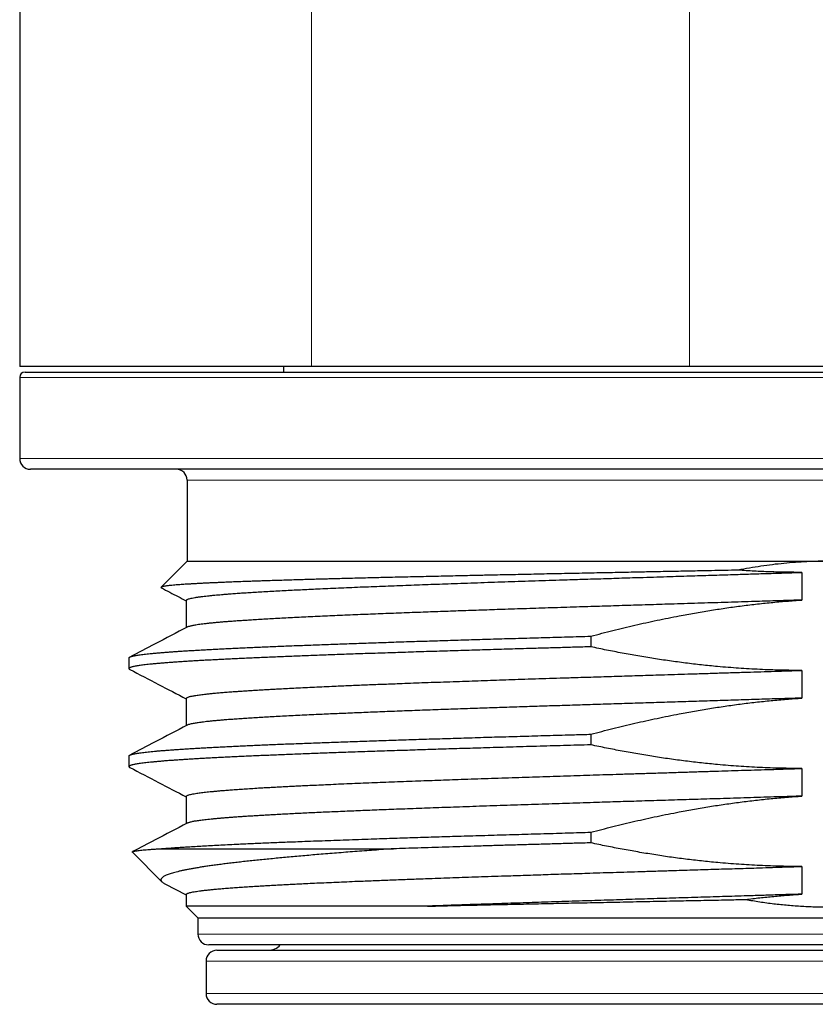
# Model space of a CAD drawing. Header units: millimetres. Extents: x 8 to 315, y 12 to 486.
# Tile 113 of 256: x 159 to 173, y 273 to 291. Entities that reach past the tile are written whole.
import ezdxf

# ---------------------------------------------------------------- set-up
doc = ezdxf.new("R2010")
doc.units = ezdxf.units.MM

msp = doc.modelspace()

# ---------------------------------------------------------------- linework, layer by layer
at = {"color": 7, "linetype": 'Continuous', "lineweight": 30}
for p, q in [((158.557, 349.765), (158.557, 284.765)), ((163.957, 284.765), (158.557, 284.765)), ((163.441, 284.765), (163.44, 284.665)), ((170.957, 284.765), (163.957, 284.765)), ((177.957, 284.765), (170.957, 284.765)), ((158.657, 284.665), (183.257, 284.665)), ((158.557, 284.565), (158.557, 283.065)), ((183.157, 282.865), (158.757, 282.865)), ((161.657, 282.665), (161.657, 281.165)), ((161.657, 281.165), (161.174, 280.683)), ((161.657, 281.165), (173.551, 281.165)), ((173.035, 280.957), (173.035, 280.446)), ((161.641, 280.439), (161.641, 279.936)), ((169.129, 279.777), (169.129, 279.58)), ((160.579, 279.374), (160.579, 279.178)), ((173.035, 279.143), (173.035, 278.632)), ((161.641, 278.625), (161.641, 278.122)), ((169.129, 277.963), (169.129, 277.766)), ((160.579, 277.56), (160.579, 277.364)), ((173.035, 277.329), (173.035, 276.818)), ((161.641, 276.811), (161.641, 276.308)), ((169.129, 276.149), (169.129, 275.952)), ((161.149, 275.843), (165.477, 275.843)), ((160.643, 275.779), (161.19, 275.232)), ((173.035, 275.515), (173.035, 275.004)), ((161.241, 275.197), (161.641, 274.988)), ((161.641, 274.997), (161.641, 274.781)), ((161.641, 274.781), (161.857, 274.565)), ((166.103, 274.781), (161.641, 274.781)), ((161.857, 274.565), (161.857, 274.265)), ((161.857, 274.565), (162.218, 274.565)), ((162.218, 274.565), (180.057, 274.565)), ((179.857, 274.065), (162.057, 274.065)), ((162.207, 273.965), (179.707, 273.965)), ((162.007, 273.765), (162.007, 273.165)), ((167.836, 272.965), (162.207, 272.965)), ((179.707, 272.965), (167.836, 272.965))]:
    msp.add_line(p, q, dxfattribs=at)
at = {"color": 252, "linetype": 'Continuous', "lineweight": 0}
for p, q in [((163.957, 302.065), (163.957, 284.765)), ((170.957, 302.065), (170.957, 284.765)), ((183.357, 284.565), (158.557, 284.565)), ((158.557, 283.065), (183.357, 283.065)), ((180.257, 282.665), (161.657, 282.665)), ((161.857, 274.265), (180.057, 274.265)), ((179.907, 273.765), (162.007, 273.765)), ((162.007, 273.165), (167.765, 273.165)), ((167.765, 273.165), (179.907, 273.165))]:
    msp.add_line(p, q, dxfattribs=at)
at = {"color": 7, "linetype": 'Continuous', "lineweight": 30}
for centre, radius, start, end in [((158.657, 284.565), 0.1, 90, 180), ((158.757, 283.065), 0.2, 180, 270), ((161.457, 282.665), 0.2, 0, 90), ((162.057, 274.265), 0.2, 180, 270), ((163.157, 274.265), 0.3, 270, 318.1897), ((162.207, 273.765), 0.2, 90, 180), ((162.207, 273.165), 0.2, 180, 270)]:
    msp.add_arc(centre, radius, start, end, dxfattribs=at)
for points, knots in [([(173.551, 281.165), (173.48, 281.165), (173.339, 281.164), (173.127, 281.156), (172.914, 281.142), (172.702, 281.124), (172.489, 281.101), (172.277, 281.072), (172.065, 281.038), (171.924, 281.012), (171.854, 280.999)], [0, 0, 0, 0, 0.124318, 0.248636, 0.373232, 0.497828, 0.623242, 0.748655, 0.874327, 1, 1, 1, 1]), ([(171.854, 280.999), (171.772, 280.997), (171.608, 280.994), (171.385, 280.989), (171.187, 280.985), (171.013, 280.982), (170.839, 280.978), (170.657, 280.975), (170.466, 280.971), (170.284, 280.967), (170.12, 280.964), (169.957, 280.96), (169.777, 280.957), (169.581, 280.953), (169.386, 280.949), (169.182, 280.945), (168.97, 280.941), (168.75, 280.936), (168.532, 280.932), (168.321, 280.928), (168.12, 280.923), (167.926, 280.919), (167.734, 280.915), (167.543, 280.911), (167.352, 280.907), (167.18, 280.904), (167.027, 280.9), (166.876, 280.897), (166.711, 280.893), (166.532, 280.889), (166.355, 280.885), (166.172, 280.881), (165.984, 280.877), (165.79, 280.873), (165.599, 280.868), (165.417, 280.864), (165.243, 280.86), (165.079, 280.856), (164.917, 280.852), (164.757, 280.848), (164.6, 280.844), (164.459, 280.84), (164.334, 280.837), (164.213, 280.833), (164.081, 280.83), (163.94, 280.826), (163.801, 280.822), (163.66, 280.818), (163.516, 280.813), (163.37, 280.809), (163.228, 280.804), (163.1, 280.8), (162.985, 280.797), (162.882, 280.793), (162.782, 280.79), (162.671, 280.786), (162.549, 280.781), (162.43, 280.776), (162.324, 280.772), (162.232, 280.768), (162.142, 280.764), (162.057, 280.76), (161.975, 280.756), (161.896, 280.752), (161.822, 280.748), (161.75, 280.744), (161.683, 280.74), (161.623, 280.737), (161.568, 280.733), (161.519, 280.729), (161.473, 280.726), (161.424, 280.722), (161.374, 280.717), (161.328, 280.713), (161.291, 280.709), (161.262, 280.705), (161.237, 280.701), (161.215, 280.697), (161.198, 280.693), (161.185, 280.689), (161.177, 280.685), (161.172, 280.681), (161.172, 280.677), (161.175, 280.674), (161.178, 280.672), (161.179, 280.671)], [0, 0, 0, 0, 0.014916, 0.029842, 0.040319, 0.050795, 0.061286, 0.071777, 0.083793, 0.095815, 0.104677, 0.113542, 0.125414, 0.137286, 0.149179, 0.161072, 0.174577, 0.188083, 0.201618, 0.215153, 0.22732, 0.239487, 0.251675, 0.263863, 0.276109, 0.28836, 0.297278, 0.306198, 0.318144, 0.33009, 0.342057, 0.354024, 0.367613, 0.381203, 0.394823, 0.408443, 0.420685, 0.432928, 0.445193, 0.457457, 0.46978, 0.482107, 0.491081, 0.500057, 0.512078, 0.524099, 0.53614, 0.548182, 0.561856, 0.57553, 0.589235, 0.602939, 0.613713, 0.624488, 0.635276, 0.646065, 0.661559, 0.677064, 0.689111, 0.701163, 0.71327, 0.725377, 0.737505, 0.749633, 0.761885, 0.774137, 0.78641, 0.798683, 0.809527, 0.820371, 0.83123, 0.842089, 0.857684, 0.87329, 0.885416, 0.897548, 0.909735, 0.921922, 0.93413, 0.946339, 0.958671, 0.971003, 0.983357, 0.995711, 1, 1, 1, 1]), ([(161.642, 280.439), (161.642, 280.44), (161.641, 280.444), (161.647, 280.45), (161.66, 280.458), (161.681, 280.466), (161.711, 280.475), (161.748, 280.483), (161.787, 280.49), (161.823, 280.496), (161.852, 280.501), (161.884, 280.505), (161.924, 280.51), (161.973, 280.516), (162.033, 280.523), (162.098, 280.53), (162.164, 280.536), (162.228, 280.542), (162.29, 280.547), (162.355, 280.553), (162.432, 280.559), (162.525, 280.566), (162.634, 280.574), (162.749, 280.582), (162.873, 280.589), (163.006, 280.597), (163.148, 280.606), (163.296, 280.614), (163.447, 280.622), (163.599, 280.63), (163.753, 280.637), (163.911, 280.645), (164.08, 280.653), (164.262, 280.661), (164.455, 280.67), (164.654, 280.678), (164.857, 280.687), (165.063, 280.695), (165.271, 280.703), (165.485, 280.711), (165.697, 280.719), (165.907, 280.727), (166.115, 280.735), (166.327, 280.742), (166.55, 280.75), (166.785, 280.758), (167.032, 280.767), (167.282, 280.776), (167.533, 280.784), (167.785, 280.792), (168.036, 280.801), (168.291, 280.809), (168.524, 280.816), (168.737, 280.823), (168.928, 280.829), (169.119, 280.835), (169.313, 280.841), (169.508, 280.847), (169.704, 280.854), (169.902, 280.86), (170.117, 280.866), (170.349, 280.874), (170.583, 280.881), (170.801, 280.888), (171.004, 280.894), (171.207, 280.9), (171.41, 280.907), (171.613, 280.913), (171.799, 280.919), (171.969, 280.924), (172.122, 280.929), (172.275, 280.934), (172.427, 280.938), (172.58, 280.943), (172.732, 280.948), (172.884, 280.953), (172.985, 280.956), (173.035, 280.957)], [0, 0, 0, 0, 0.006533, 0.021235, 0.035938, 0.052293, 0.068649, 0.085061, 0.101473, 0.110124, 0.118774, 0.127433, 0.136092, 0.149154, 0.162215, 0.175305, 0.188396, 0.198724, 0.209052, 0.219394, 0.229736, 0.244638, 0.259539, 0.274484, 0.289428, 0.305324, 0.321221, 0.33717, 0.353118, 0.36778, 0.382441, 0.397144, 0.411846, 0.428201, 0.444557, 0.460969, 0.477381, 0.493278, 0.509174, 0.525123, 0.541071, 0.555733, 0.570395, 0.585097, 0.599799, 0.616155, 0.63251, 0.648922, 0.665334, 0.681231, 0.697128, 0.713076, 0.729025, 0.740724, 0.752423, 0.764143, 0.775863, 0.787733, 0.799603, 0.811494, 0.823386, 0.838332, 0.85329, 0.865399, 0.87751, 0.88962, 0.901782, 0.913944, 0.926106, 0.93531, 0.944514, 0.953728, 0.962942, 0.972201, 0.981461, 0.99073, 1, 1, 1, 1]), ([(173.035, 280.957), (172.937, 280.958), (172.74, 280.959), (172.444, 280.967), (172.149, 280.979), (171.952, 280.992), (171.854, 280.999)], [0, 0, 0, 0, 0.249818, 0.49971, 0.74982, 1, 1, 1, 1]), ([(161.179, 280.671), (161.232, 280.644), (161.386, 280.564), (161.54, 280.483), (161.641, 280.43)], [0, 0, 0, 0, 0.340192, 1, 1, 1, 1]), ([(173.035, 280.446), (172.986, 280.444), (172.872, 280.441), (172.693, 280.435), (172.496, 280.429), (172.299, 280.422), (172.085, 280.416), (171.854, 280.409), (171.606, 280.401), (171.357, 280.393), (171.108, 280.385), (170.857, 280.378), (170.62, 280.37), (170.395, 280.363), (170.184, 280.357), (169.972, 280.35), (169.761, 280.344), (169.55, 280.337), (169.338, 280.33), (169.128, 280.324), (168.91, 280.317), (168.686, 280.31), (168.455, 280.302), (168.225, 280.295), (167.996, 280.287), (167.769, 280.28), (167.553, 280.273), (167.347, 280.266), (167.153, 280.259), (166.96, 280.253), (166.769, 280.246), (166.579, 280.24), (166.392, 280.233), (166.206, 280.226), (166.016, 280.22), (165.822, 280.212), (165.624, 280.205), (165.429, 280.197), (165.238, 280.19), (165.05, 280.182), (164.861, 280.175), (164.671, 280.167), (164.481, 280.159), (164.296, 280.151), (164.115, 280.143), (163.94, 280.135), (163.769, 280.127), (163.604, 280.118), (163.445, 280.11), (163.293, 280.102), (163.148, 280.094), (163.008, 280.086), (162.881, 280.078), (162.765, 280.07), (162.66, 280.063), (162.559, 280.056), (162.464, 280.05), (162.373, 280.043), (162.288, 280.036), (162.209, 280.029), (162.135, 280.022), (162.066, 280.015), (162.002, 280.008), (161.943, 280.001), (161.889, 279.994), (161.84, 279.987), (161.798, 279.98), (161.763, 279.974), (161.734, 279.968), (161.709, 279.962), (161.687, 279.956), (161.67, 279.95), (161.662, 279.946), (161.658, 279.944)], [0, 0, 0, 0, 0.009343, 0.021658, 0.033973, 0.046311, 0.058649, 0.074024, 0.089402, 0.104777, 0.120252, 0.13573, 0.151204, 0.16431, 0.177416, 0.19055, 0.203683, 0.216899, 0.230115, 0.243359, 0.256603, 0.271387, 0.286173, 0.300957, 0.315829, 0.330704, 0.345576, 0.358682, 0.371788, 0.384921, 0.398055, 0.411271, 0.424487, 0.437731, 0.450975, 0.465759, 0.480545, 0.495329, 0.510201, 0.525075, 0.539948, 0.556039, 0.57213, 0.588272, 0.604414, 0.620711, 0.637007, 0.653357, 0.669706, 0.685833, 0.701961, 0.71814, 0.734318, 0.748273, 0.76223, 0.776185, 0.790214, 0.804245, 0.818274, 0.831997, 0.84572, 0.859474, 0.873228, 0.887078, 0.900927, 0.914809, 0.928691, 0.94064, 0.95259, 0.96456, 0.97653, 0.988563, 1, 1, 1, 1]), ([(169.129, 279.777), (169.265, 279.812), (169.536, 279.883), (169.944, 279.981), (170.286, 280.057), (170.56, 280.113), (170.791, 280.158), (171.047, 280.205), (171.329, 280.253), (171.611, 280.296), (171.895, 280.336), (172.179, 280.37), (172.464, 280.4), (172.749, 280.426), (172.94, 280.439), (173.035, 280.446)], [0, 0, 0, 0, 0.105645, 0.211365, 0.317084, 0.369985, 0.422886, 0.494864, 0.566876, 0.638888, 0.711024, 0.783159, 0.855424, 0.927689, 1, 1, 1, 1]), ([(161.658, 279.944), (161.46, 279.841), (161.105, 279.656), (160.751, 279.471), (160.594, 279.39)], [0, 0, 0, 0, 0.558472, 1, 1, 1, 1]), ([(160.58, 279.374), (160.58, 279.375), (160.579, 279.377), (160.582, 279.381), (160.589, 279.387), (160.601, 279.393), (160.618, 279.399), (160.638, 279.405), (160.664, 279.411), (160.694, 279.417), (160.728, 279.423), (160.767, 279.43), (160.811, 279.436), (160.86, 279.442), (160.913, 279.448), (160.97, 279.454), (161.033, 279.46), (161.1, 279.467), (161.172, 279.473), (161.248, 279.479), (161.328, 279.485), (161.412, 279.491), (161.498, 279.497), (161.589, 279.503), (161.684, 279.509), (161.783, 279.515), (161.886, 279.521), (161.994, 279.527), (162.106, 279.533), (162.222, 279.539), (162.343, 279.545), (162.468, 279.552), (162.598, 279.558), (162.731, 279.564), (162.869, 279.57), (163.011, 279.576), (163.154, 279.582), (163.299, 279.588), (163.446, 279.594), (163.596, 279.6), (163.75, 279.606), (163.907, 279.612), (164.068, 279.618), (164.232, 279.624), (164.4, 279.63), (164.571, 279.636), (164.746, 279.643), (164.924, 279.649), (165.106, 279.655), (165.291, 279.661), (165.479, 279.668), (165.669, 279.674), (165.86, 279.68), (166.05, 279.686), (166.24, 279.692), (166.432, 279.698), (166.626, 279.704), (166.823, 279.71), (167.021, 279.716), (167.223, 279.722), (167.427, 279.728), (167.633, 279.734), (167.841, 279.74), (168.051, 279.746), (168.264, 279.752), (168.478, 279.758), (168.694, 279.764), (168.911, 279.771), (169.057, 279.775), (169.129, 279.777)], [0, 0, 0, 0, 0.001605, 0.017026, 0.032448, 0.047314, 0.062182, 0.077049, 0.091973, 0.106899, 0.121823, 0.136982, 0.152143, 0.167303, 0.182523, 0.197745, 0.212966, 0.228359, 0.243752, 0.259174, 0.274595, 0.289462, 0.30433, 0.319196, 0.334121, 0.349046, 0.363971, 0.379089, 0.394207, 0.409352, 0.424497, 0.439802, 0.455114, 0.470507, 0.485901, 0.501322, 0.516744, 0.53161, 0.546478, 0.561345, 0.576269, 0.591195, 0.606119, 0.621237, 0.636355, 0.6515, 0.666645, 0.681951, 0.697263, 0.712656, 0.728049, 0.743471, 0.758892, 0.773697, 0.788504, 0.803309, 0.818171, 0.833034, 0.847896, 0.862949, 0.878002, 0.893082, 0.908162, 0.923431, 0.938701, 0.953997, 0.969294, 0.984644, 1, 1, 1, 1]), ([(169.129, 279.58), (169.079, 279.579), (168.979, 279.576), (168.828, 279.572), (168.678, 279.568), (168.529, 279.563), (168.38, 279.559), (168.231, 279.555), (168.082, 279.551), (167.915, 279.546), (167.73, 279.54), (167.526, 279.534), (167.324, 279.528), (167.122, 279.522), (166.923, 279.516), (166.724, 279.51), (166.526, 279.504), (166.329, 279.498), (166.134, 279.492), (165.94, 279.486), (165.748, 279.479), (165.557, 279.473), (165.369, 279.467), (165.183, 279.461), (164.999, 279.455), (164.82, 279.449), (164.646, 279.443), (164.476, 279.437), (164.309, 279.431), (164.145, 279.425), (163.984, 279.419), (163.825, 279.413), (163.668, 279.407), (163.514, 279.401), (163.363, 279.394), (163.215, 279.388), (163.07, 279.382), (162.927, 279.376), (162.788, 279.37), (162.653, 279.364), (162.521, 279.357), (162.395, 279.351), (162.274, 279.345), (162.158, 279.339), (162.045, 279.333), (161.937, 279.327), (161.832, 279.321), (161.731, 279.315), (161.633, 279.309), (161.539, 279.303), (161.448, 279.297), (161.362, 279.291), (161.281, 279.285), (161.203, 279.279), (161.129, 279.272), (161.06, 279.266), (160.995, 279.26), (160.936, 279.254), (160.881, 279.248), (160.832, 279.242), (160.787, 279.236), (160.746, 279.23), (160.71, 279.224), (160.677, 279.218), (160.65, 279.212), (160.626, 279.206), (160.608, 279.2), (160.594, 279.194), (160.584, 279.187), (160.579, 279.181), (160.579, 279.175), (160.584, 279.169), (160.589, 279.165), (160.594, 279.162), (160.594, 279.162)], [0, 0, 0, 0, 0.010206, 0.020412, 0.030627, 0.040842, 0.051084, 0.061326, 0.071577, 0.081828, 0.096142, 0.110457, 0.12477, 0.139139, 0.15351, 0.167879, 0.182434, 0.19699, 0.211572, 0.226153, 0.240925, 0.255698, 0.270469, 0.285302, 0.300136, 0.314969, 0.329282, 0.343597, 0.35791, 0.37228, 0.38665, 0.401019, 0.415575, 0.430131, 0.444712, 0.459294, 0.474065, 0.488838, 0.50361, 0.518442, 0.533277, 0.548109, 0.562423, 0.576738, 0.591051, 0.60542, 0.619791, 0.63416, 0.648756, 0.663353, 0.677948, 0.692603, 0.707259, 0.721914, 0.736734, 0.751555, 0.766403, 0.781251, 0.795564, 0.809879, 0.824193, 0.838562, 0.852933, 0.867302, 0.881857, 0.896413, 0.910995, 0.925577, 0.940313, 0.955055, 0.969876, 0.984696, 0.999544, 1, 1, 1, 1]), ([(173.035, 279.143), (172.97, 279.144), (172.84, 279.144), (172.645, 279.147), (172.45, 279.153), (172.255, 279.161), (172.06, 279.171), (171.864, 279.184), (171.669, 279.198), (171.44, 279.218), (171.178, 279.244), (170.882, 279.279), (170.586, 279.319), (170.292, 279.363), (170, 279.411), (169.709, 279.463), (169.419, 279.519), (169.226, 279.56), (169.129, 279.58)], [0, 0, 0, 0, 0.049582, 0.099163, 0.148771, 0.198378, 0.248059, 0.297741, 0.347446, 0.397152, 0.472838, 0.548525, 0.624285, 0.700045, 0.775006, 0.849967, 0.924984, 1, 1, 1, 1]), ([(160.594, 279.162), (160.772, 279.07), (161.121, 278.888), (161.47, 278.706), (161.641, 278.616)], [0, 0, 0, 0, 0.507831, 1, 1, 1, 1]), ([(161.642, 278.625), (161.642, 278.628), (161.643, 278.633), (161.654, 278.641), (161.672, 278.649), (161.696, 278.657), (161.723, 278.664), (161.751, 278.67), (161.783, 278.676), (161.819, 278.682), (161.86, 278.688), (161.904, 278.694), (161.953, 278.7), (162.011, 278.707), (162.079, 278.714), (162.16, 278.722), (162.249, 278.73), (162.347, 278.738), (162.452, 278.747), (162.555, 278.754), (162.652, 278.761), (162.743, 278.767), (162.837, 278.773), (162.935, 278.779), (163.038, 278.785), (163.144, 278.791), (163.254, 278.798), (163.378, 278.804), (163.515, 278.811), (163.672, 278.819), (163.837, 278.827), (164.012, 278.836), (164.192, 278.844), (164.362, 278.852), (164.519, 278.858), (164.662, 278.865), (164.808, 278.871), (164.957, 278.877), (165.11, 278.883), (165.266, 278.889), (165.424, 278.895), (165.599, 278.902), (165.792, 278.909), (166.006, 278.917), (166.229, 278.925), (166.46, 278.933), (166.695, 278.941), (166.928, 278.949), (167.157, 278.957), (167.383, 278.965), (167.611, 278.973), (167.85, 278.981), (168.101, 278.989), (168.363, 278.997), (168.627, 279.006), (168.868, 279.013), (169.083, 279.02), (169.273, 279.026), (169.464, 279.032), (169.655, 279.038), (169.848, 279.044), (170.042, 279.05), (170.236, 279.056), (170.448, 279.063), (170.678, 279.07), (170.934, 279.078), (171.199, 279.086), (171.472, 279.095), (171.746, 279.103), (172.014, 279.112), (172.275, 279.12), (172.529, 279.128), (172.783, 279.136), (172.951, 279.141), (173.035, 279.143)], [0, 0, 0, 0, 0.014452, 0.030349, 0.046298, 0.062246, 0.073946, 0.085645, 0.097365, 0.109085, 0.120954, 0.132824, 0.144716, 0.156607, 0.171554, 0.186511, 0.202408, 0.218305, 0.234253, 0.250202, 0.261901, 0.2736, 0.28532, 0.29704, 0.30891, 0.32078, 0.332671, 0.344563, 0.35951, 0.374467, 0.390363, 0.40626, 0.422209, 0.438157, 0.449857, 0.461556, 0.473276, 0.484996, 0.496865, 0.508735, 0.520627, 0.532518, 0.547465, 0.562422, 0.578319, 0.594215, 0.610164, 0.626113, 0.640774, 0.655436, 0.670138, 0.684841, 0.701196, 0.717551, 0.733963, 0.750376, 0.761931, 0.773486, 0.785061, 0.796635, 0.808271, 0.819906, 0.831562, 0.843218, 0.858001, 0.872795, 0.88915, 0.905506, 0.921918, 0.93833, 0.953724, 0.969118, 0.984559, 1, 1, 1, 1]), ([(173.035, 278.632), (172.952, 278.629), (172.785, 278.624), (172.554, 278.617), (172.343, 278.61), (172.151, 278.604), (171.959, 278.598), (171.766, 278.592), (171.572, 278.586), (171.378, 278.58), (171.183, 278.574), (170.987, 278.568), (170.79, 278.562), (170.592, 278.556), (170.394, 278.549), (170.196, 278.543), (169.997, 278.537), (169.799, 278.531), (169.601, 278.525), (169.406, 278.519), (169.214, 278.512), (169.024, 278.506), (168.835, 278.5), (168.647, 278.494), (168.459, 278.488), (168.272, 278.482), (168.086, 278.476), (167.9, 278.47), (167.715, 278.464), (167.53, 278.458), (167.346, 278.452), (167.164, 278.446), (166.983, 278.44), (166.803, 278.434), (166.625, 278.427), (166.442, 278.421), (166.253, 278.414), (166.06, 278.407), (165.869, 278.4), (165.681, 278.393), (165.495, 278.386), (165.314, 278.379), (165.138, 278.372), (164.966, 278.365), (164.797, 278.358), (164.632, 278.351), (164.47, 278.344), (164.311, 278.337), (164.155, 278.331), (163.994, 278.323), (163.829, 278.315), (163.66, 278.307), (163.497, 278.299), (163.342, 278.291), (163.195, 278.283), (163.055, 278.274), (162.922, 278.266), (162.793, 278.258), (162.671, 278.25), (162.555, 278.242), (162.445, 278.234), (162.348, 278.227), (162.262, 278.219), (162.186, 278.213), (162.115, 278.206), (162.048, 278.199), (161.987, 278.192), (161.932, 278.186), (161.883, 278.179), (161.841, 278.173), (161.802, 278.167), (161.764, 278.16), (161.728, 278.153), (161.696, 278.145), (161.672, 278.137), (161.663, 278.132), (161.658, 278.13)], [0, 0, 0, 0, 0.015817, 0.031646, 0.043595, 0.055545, 0.067515, 0.079485, 0.091518, 0.103551, 0.115605, 0.127659, 0.139898, 0.152137, 0.164398, 0.17666, 0.188988, 0.201317, 0.213668, 0.22602, 0.237969, 0.249919, 0.261889, 0.273859, 0.285892, 0.297925, 0.309979, 0.322033, 0.334272, 0.346511, 0.358772, 0.371034, 0.383363, 0.395691, 0.408043, 0.420394, 0.434349, 0.448306, 0.462261, 0.47629, 0.490321, 0.50435, 0.518073, 0.531796, 0.54555, 0.559304, 0.573154, 0.587003, 0.600885, 0.614767, 0.631226, 0.647685, 0.664199, 0.680712, 0.696641, 0.71257, 0.728547, 0.744525, 0.760652, 0.77678, 0.792959, 0.809137, 0.822618, 0.8361, 0.84958, 0.863127, 0.876676, 0.890224, 0.90238, 0.914536, 0.926714, 0.938892, 0.955021, 0.97115, 0.987329, 1, 1, 1, 1]), ([(169.129, 277.963), (169.265, 277.998), (169.536, 278.069), (169.944, 278.167), (170.286, 278.243), (170.56, 278.299), (170.791, 278.345), (171.047, 278.392), (171.329, 278.439), (171.612, 278.482), (171.895, 278.522), (172.179, 278.556), (172.464, 278.586), (172.749, 278.612), (172.94, 278.625), (173.035, 278.632)], [0, 0, 0, 0, 0.105665, 0.211405, 0.317144, 0.370055, 0.422966, 0.494934, 0.566936, 0.638939, 0.711064, 0.783189, 0.855444, 0.927699, 1, 1, 1, 1]), ([(161.658, 278.131), (161.46, 278.027), (161.106, 277.842), (160.751, 277.657), (160.594, 277.576)], [0, 0, 0, 0, 0.558583, 1, 1, 1, 1]), ([(160.58, 277.56), (160.58, 277.561), (160.579, 277.564), (160.583, 277.568), (160.591, 277.574), (160.604, 277.581), (160.622, 277.587), (160.644, 277.593), (160.671, 277.599), (160.703, 277.605), (160.739, 277.611), (160.78, 277.618), (160.827, 277.624), (160.877, 277.63), (160.932, 277.636), (160.991, 277.642), (161.053, 277.648), (161.119, 277.654), (161.19, 277.66), (161.265, 277.666), (161.345, 277.672), (161.429, 277.678), (161.518, 277.684), (161.611, 277.69), (161.709, 277.696), (161.811, 277.702), (161.918, 277.709), (162.029, 277.715), (162.145, 277.721), (162.264, 277.727), (162.387, 277.733), (162.511, 277.74), (162.638, 277.746), (162.769, 277.752), (162.903, 277.758), (163.041, 277.764), (163.183, 277.77), (163.329, 277.776), (163.479, 277.782), (163.632, 277.788), (163.79, 277.794), (163.951, 277.8), (164.116, 277.806), (164.285, 277.812), (164.457, 277.818), (164.632, 277.825), (164.808, 277.831), (164.985, 277.837), (165.162, 277.843), (165.342, 277.849), (165.525, 277.855), (165.71, 277.861), (165.898, 277.867), (166.089, 277.873), (166.284, 277.879), (166.48, 277.885), (166.68, 277.891), (166.882, 277.897), (167.087, 277.904), (167.294, 277.91), (167.503, 277.916), (167.714, 277.922), (167.929, 277.928), (168.149, 277.935), (168.373, 277.941), (168.598, 277.948), (168.8, 277.953), (168.977, 277.959), (169.079, 277.961), (169.129, 277.963)], [0, 0, 0, 0, 0.005338, 0.020264, 0.035188, 0.050306, 0.065424, 0.08057, 0.095715, 0.111057, 0.126401, 0.141743, 0.157148, 0.172556, 0.187962, 0.202828, 0.217696, 0.232563, 0.247487, 0.262413, 0.277337, 0.292455, 0.307573, 0.322718, 0.337863, 0.353206, 0.36855, 0.383892, 0.399297, 0.414705, 0.430111, 0.444977, 0.459845, 0.474711, 0.489635, 0.504561, 0.519485, 0.534603, 0.549721, 0.564866, 0.58001, 0.595352, 0.610696, 0.626038, 0.641444, 0.656851, 0.672256, 0.687123, 0.70199, 0.716857, 0.731781, 0.746707, 0.761631, 0.776749, 0.791867, 0.807011, 0.822156, 0.837498, 0.852842, 0.868184, 0.883589, 0.898996, 0.914402, 0.930424, 0.946445, 0.962499, 0.978553, 0.989275, 1, 1, 1, 1]), ([(169.129, 277.766), (169.045, 277.764), (168.876, 277.759), (168.625, 277.752), (168.374, 277.745), (168.125, 277.738), (167.876, 277.731), (167.629, 277.723), (167.383, 277.716), (167.154, 277.709), (166.941, 277.703), (166.744, 277.697), (166.548, 277.691), (166.353, 277.685), (166.161, 277.679), (165.97, 277.673), (165.779, 277.666), (165.59, 277.66), (165.404, 277.654), (165.219, 277.648), (165.037, 277.642), (164.857, 277.636), (164.679, 277.63), (164.503, 277.624), (164.33, 277.618), (164.162, 277.612), (163.999, 277.605), (163.841, 277.599), (163.685, 277.593), (163.533, 277.587), (163.384, 277.581), (163.237, 277.575), (163.093, 277.569), (162.952, 277.563), (162.814, 277.557), (162.679, 277.551), (162.548, 277.545), (162.421, 277.539), (162.297, 277.532), (162.176, 277.526), (162.059, 277.52), (161.948, 277.514), (161.841, 277.508), (161.741, 277.502), (161.644, 277.496), (161.55, 277.49), (161.461, 277.484), (161.376, 277.478), (161.294, 277.472), (161.217, 277.466), (161.143, 277.459), (161.074, 277.453), (161.009, 277.447), (160.948, 277.441), (160.891, 277.435), (160.839, 277.429), (160.792, 277.423), (160.75, 277.416), (160.713, 277.41), (160.681, 277.405), (160.653, 277.399), (160.629, 277.393), (160.61, 277.387), (160.595, 277.381), (160.585, 277.374), (160.58, 277.368), (160.579, 277.362), (160.583, 277.356), (160.588, 277.351), (160.594, 277.349), (160.595, 277.348)], [0, 0, 0, 0, 0.017121, 0.034253, 0.051417, 0.068591, 0.085884, 0.103187, 0.120523, 0.13787, 0.152183, 0.166498, 0.180812, 0.195181, 0.209552, 0.223921, 0.238516, 0.253113, 0.267709, 0.282363, 0.29702, 0.311674, 0.326495, 0.341315, 0.356163, 0.371011, 0.385325, 0.39964, 0.413953, 0.428322, 0.442693, 0.457062, 0.471657, 0.486254, 0.50085, 0.515504, 0.53016, 0.544815, 0.559635, 0.574456, 0.589304, 0.604152, 0.618465, 0.63278, 0.647094, 0.661463, 0.675833, 0.690202, 0.704758, 0.719314, 0.733895, 0.748477, 0.763248, 0.778021, 0.792793, 0.807625, 0.82246, 0.837292, 0.851606, 0.865921, 0.880234, 0.894603, 0.908974, 0.923343, 0.937939, 0.952536, 0.967131, 0.981786, 0.996442, 1, 1, 1, 1]), ([(173.035, 277.329), (172.97, 277.33), (172.84, 277.33), (172.645, 277.333), (172.45, 277.339), (172.255, 277.347), (172.06, 277.357), (171.864, 277.37), (171.669, 277.384), (171.44, 277.404), (171.178, 277.43), (170.882, 277.465), (170.586, 277.505), (170.292, 277.549), (170, 277.597), (169.709, 277.649), (169.419, 277.705), (169.226, 277.746), (169.129, 277.766)], [0, 0, 0, 0, 0.049582, 0.099165, 0.148773, 0.198381, 0.248063, 0.297745, 0.347451, 0.397158, 0.472831, 0.548505, 0.624251, 0.699998, 0.774971, 0.849944, 0.924972, 1, 1, 1, 1]), ([(160.595, 277.348), (160.772, 277.256), (161.121, 277.074), (161.47, 276.892), (161.641, 276.802)], [0, 0, 0, 0, 0.507691, 1, 1, 1, 1]), ([(161.642, 276.811), (161.642, 276.812), (161.641, 276.815), (161.646, 276.821), (161.657, 276.829), (161.676, 276.837), (161.703, 276.845), (161.739, 276.853), (161.783, 276.862), (161.83, 276.869), (161.877, 276.876), (161.922, 276.882), (161.972, 276.888), (162.025, 276.894), (162.082, 276.9), (162.143, 276.906), (162.208, 276.912), (162.283, 276.919), (162.37, 276.926), (162.472, 276.934), (162.585, 276.942), (162.709, 276.951), (162.84, 276.959), (162.964, 276.967), (163.08, 276.974), (163.185, 276.98), (163.293, 276.986), (163.405, 276.992), (163.521, 276.998), (163.64, 277.004), (163.762, 277.01), (163.899, 277.016), (164.051, 277.023), (164.225, 277.031), (164.411, 277.04), (164.609, 277.048), (164.812, 277.057), (165.019, 277.065), (165.229, 277.074), (165.441, 277.082), (165.658, 277.09), (165.873, 277.098), (166.086, 277.106), (166.296, 277.113), (166.511, 277.121), (166.738, 277.129), (166.976, 277.137), (167.225, 277.146), (167.478, 277.154), (167.732, 277.163), (167.985, 277.171), (168.239, 277.179), (168.495, 277.187), (168.746, 277.195), (168.991, 277.203), (169.231, 277.211), (169.473, 277.218), (169.727, 277.226), (169.99, 277.234), (170.263, 277.243), (170.537, 277.251), (170.812, 277.26), (171.089, 277.269), (171.356, 277.277), (171.612, 277.285), (171.856, 277.293), (172.099, 277.3), (172.308, 277.307), (172.482, 277.312), (172.621, 277.316), (172.759, 277.321), (172.897, 277.325), (172.989, 277.328), (173.035, 277.329)], [0, 0, 0, 0, 0.004473, 0.019054, 0.033837, 0.048631, 0.064986, 0.081342, 0.097754, 0.114166, 0.125721, 0.137276, 0.148851, 0.160426, 0.172062, 0.183697, 0.195353, 0.207009, 0.221792, 0.236586, 0.252941, 0.269297, 0.285709, 0.302121, 0.313676, 0.325231, 0.336806, 0.348381, 0.360016, 0.371652, 0.383308, 0.394964, 0.409747, 0.424541, 0.440896, 0.457251, 0.473663, 0.490076, 0.505972, 0.521869, 0.537817, 0.553766, 0.568337, 0.582917, 0.5977, 0.612494, 0.62885, 0.645205, 0.661617, 0.678029, 0.693926, 0.709823, 0.725771, 0.74172, 0.756291, 0.770871, 0.785655, 0.800448, 0.816804, 0.833159, 0.849571, 0.865984, 0.882607, 0.899245, 0.913872, 0.928498, 0.943164, 0.957831, 0.966255, 0.974679, 0.983111, 0.991543, 1, 1, 1, 1]), ([(173.035, 276.818), (172.966, 276.816), (172.815, 276.811), (172.58, 276.803), (172.333, 276.796), (172.084, 276.788), (171.834, 276.78), (171.583, 276.772), (171.342, 276.765), (171.113, 276.758), (170.895, 276.751), (170.676, 276.744), (170.458, 276.737), (170.239, 276.731), (170.028, 276.724), (169.825, 276.718), (169.63, 276.712), (169.436, 276.706), (169.221, 276.699), (168.986, 276.691), (168.731, 276.683), (168.478, 276.675), (168.223, 276.667), (167.965, 276.658), (167.706, 276.65), (167.449, 276.641), (167.195, 276.633), (166.943, 276.624), (166.704, 276.616), (166.476, 276.608), (166.261, 276.6), (166.049, 276.593), (165.84, 276.585), (165.633, 276.577), (165.438, 276.57), (165.253, 276.562), (165.078, 276.556), (164.907, 276.549), (164.739, 276.542), (164.574, 276.535), (164.412, 276.528), (164.253, 276.521), (164.097, 276.514), (163.946, 276.507), (163.8, 276.5), (163.658, 276.493), (163.521, 276.486), (163.388, 276.479), (163.265, 276.472), (163.152, 276.466), (163.048, 276.46), (162.947, 276.454), (162.85, 276.448), (162.756, 276.442), (162.666, 276.436), (162.578, 276.43), (162.495, 276.424), (162.414, 276.418), (162.337, 276.412), (162.264, 276.406), (162.194, 276.399), (162.129, 276.393), (162.067, 276.387), (162.009, 276.381), (161.956, 276.375), (161.908, 276.369), (161.864, 276.363), (161.824, 276.357), (161.787, 276.351), (161.755, 276.345), (161.727, 276.338), (161.702, 276.332), (161.682, 276.326), (161.667, 276.321), (161.661, 276.318), (161.658, 276.316)], [0, 0, 0, 0, 0.013233, 0.02872, 0.044208, 0.059695, 0.075283, 0.090874, 0.106462, 0.119942, 0.133424, 0.146904, 0.160452, 0.174001, 0.187548, 0.199704, 0.211861, 0.224039, 0.236217, 0.252345, 0.268474, 0.284654, 0.300833, 0.317826, 0.334822, 0.351815, 0.368943, 0.386074, 0.403202, 0.418485, 0.433772, 0.449056, 0.464438, 0.479822, 0.495204, 0.50899, 0.522781, 0.536575, 0.550367, 0.564153, 0.578141, 0.592135, 0.606132, 0.620126, 0.634114, 0.647964, 0.661813, 0.675695, 0.689577, 0.701526, 0.713476, 0.725446, 0.737416, 0.749449, 0.761482, 0.773536, 0.78559, 0.797829, 0.810068, 0.822329, 0.834591, 0.846919, 0.859248, 0.871599, 0.883951, 0.8959, 0.90785, 0.91982, 0.93179, 0.943823, 0.955856, 0.96791, 0.979964, 0.992203, 1, 1, 1, 1]), ([(169.129, 276.149), (169.265, 276.184), (169.536, 276.255), (169.944, 276.353), (170.286, 276.429), (170.56, 276.485), (170.791, 276.53), (171.047, 276.577), (171.329, 276.625), (171.611, 276.668), (171.895, 276.708), (172.179, 276.742), (172.464, 276.772), (172.749, 276.798), (172.94, 276.811), (173.035, 276.818)], [0, 0, 0, 0, 0.105647, 0.211369, 0.31709, 0.369993, 0.422895, 0.494872, 0.566883, 0.638894, 0.711028, 0.783162, 0.855426, 0.92769, 1, 1, 1, 1]), ([(161.658, 276.316), (161.46, 276.213), (161.123, 276.038), (160.787, 275.862), (160.648, 275.79)], [0, 0, 0, 0, 0.58808, 1, 1, 1, 1]), ([(161.149, 275.843), (161.176, 275.845), (161.228, 275.849), (161.313, 275.856), (161.404, 275.862), (161.499, 275.869), (161.599, 275.875), (161.712, 275.882), (161.838, 275.89), (161.978, 275.898), (162.126, 275.906), (162.28, 275.914), (162.442, 275.922), (162.597, 275.93), (162.744, 275.937), (162.881, 275.943), (163.022, 275.949), (163.167, 275.955), (163.315, 275.961), (163.468, 275.967), (163.624, 275.973), (163.799, 275.98), (163.993, 275.987), (164.208, 275.995), (164.429, 276.003), (164.656, 276.011), (164.887, 276.02), (165.105, 276.027), (165.309, 276.034), (165.495, 276.04), (165.685, 276.046), (165.877, 276.052), (166.072, 276.059), (166.27, 276.065), (166.47, 276.071), (166.677, 276.077), (166.891, 276.084), (167.113, 276.09), (167.337, 276.097), (167.564, 276.104), (167.793, 276.11), (168.024, 276.117), (168.258, 276.124), (168.484, 276.13), (168.704, 276.137), (168.916, 276.143), (169.058, 276.147), (169.129, 276.149)], [0, 0, 0, 0, 0.0215038, 0.0430104, 0.0645142, 0.0861195, 0.1077276, 0.1293329, 0.1553734, 0.1814188, 0.2074593, 0.2336807, 0.2599071, 0.2861285, 0.3062217, 0.3263195, 0.3464174, 0.3665106, 0.3867517, 0.4069974, 0.4272432, 0.4474842, 0.4735247, 0.4995702, 0.5256107, 0.5518321, 0.5780586, 0.60428, 0.6243732, 0.644471, 0.6645689, 0.6846621, 0.7049032, 0.725149, 0.7453947, 0.7656358, 0.7874386, 0.8092472, 0.8310558, 0.8528586, 0.8748506, 0.8968487, 0.9188468, 0.9408388, 0.9605585, 0.9802803, 1, 1, 1, 1]), ([(160.643, 275.779), (160.643, 275.78), (160.641, 275.781), (160.641, 275.784), (160.643, 275.788), (160.651, 275.791), (160.663, 275.795), (160.679, 275.799), (160.701, 275.803), (160.73, 275.808), (160.769, 275.813), (160.815, 275.818), (160.867, 275.823), (160.927, 275.828), (160.994, 275.833), (161.067, 275.838), (161.122, 275.841), (161.149, 275.843)], [0, 0, 0, 0, 0.0077021, 0.0686685, 0.1296413, 0.1906078, 0.2518019, 0.3130024, 0.3741966, 0.4518919, 0.5295873, 0.6074912, 0.6853951, 0.7639381, 0.8424811, 0.9212405, 1, 1, 1, 1]), ([(165.477, 275.843), (165.416, 275.838), (165.293, 275.83), (165.113, 275.817), (164.936, 275.804), (164.762, 275.791), (164.59, 275.778), (164.422, 275.764), (164.257, 275.751), (164.097, 275.738), (163.944, 275.725), (163.796, 275.712), (163.651, 275.699), (163.51, 275.686), (163.372, 275.673), (163.237, 275.66), (163.105, 275.647), (162.976, 275.634), (162.852, 275.621), (162.73, 275.608), (162.612, 275.595), (162.498, 275.582), (162.388, 275.569), (162.283, 275.555), (162.181, 275.542), (162.087, 275.529), (161.998, 275.516), (161.916, 275.503), (161.838, 275.49), (161.764, 275.478), (161.694, 275.465), (161.628, 275.452), (161.566, 275.439), (161.509, 275.426), (161.455, 275.413), (161.406, 275.4), (161.361, 275.387), (161.321, 275.374), (161.285, 275.36), (161.255, 275.347), (161.228, 275.334), (161.207, 275.321), (161.191, 275.308), (161.18, 275.296), (161.173, 275.283), (161.17, 275.27), (161.172, 275.258), (161.179, 275.245), (161.189, 275.232), (161.205, 275.219), (161.222, 275.207), (161.236, 275.2), (161.241, 275.197)], [0, 0, 0, 0, 0.020855, 0.041721, 0.062661, 0.083602, 0.104583, 0.125564, 0.146623, 0.167691, 0.187811, 0.207933, 0.228052, 0.248254, 0.268459, 0.288661, 0.30914, 0.329619, 0.350136, 0.370654, 0.391446, 0.412239, 0.433073, 0.453907, 0.474819, 0.495742, 0.515265, 0.53479, 0.554313, 0.573915, 0.59352, 0.613122, 0.632989, 0.652856, 0.672759, 0.692662, 0.712828, 0.732993, 0.753197, 0.773401, 0.793678, 0.813965, 0.833091, 0.852218, 0.871344, 0.890547, 0.909752, 0.928955, 0.948419, 0.967883, 0.987383, 1, 1, 1, 1]), ([(169.129, 275.952), (169.038, 275.95), (168.854, 275.945), (168.581, 275.937), (168.31, 275.929), (168.039, 275.921), (167.77, 275.914), (167.501, 275.906), (167.234, 275.898), (166.967, 275.89), (166.702, 275.881), (166.441, 275.873), (166.182, 275.865), (165.935, 275.857), (165.7, 275.85), (165.551, 275.845), (165.477, 275.843)], [0, 0, 0, 0, 0.071034, 0.14208, 0.213114, 0.284617, 0.356133, 0.427636, 0.500614, 0.573607, 0.646586, 0.720074, 0.793576, 0.867064, 0.933532, 1, 1, 1, 1]), ([(173.035, 275.515), (172.97, 275.516), (172.84, 275.516), (172.645, 275.519), (172.451, 275.525), (172.256, 275.533), (172.061, 275.543), (171.866, 275.556), (171.671, 275.57), (171.442, 275.59), (171.179, 275.616), (170.883, 275.651), (170.587, 275.69), (170.293, 275.734), (170, 275.783), (169.709, 275.835), (169.419, 275.891), (169.226, 275.932), (169.129, 275.952)], [0, 0, 0, 0, 0.049534, 0.099068, 0.148628, 0.198188, 0.247821, 0.297455, 0.347113, 0.39677, 0.472504, 0.548238, 0.624045, 0.699852, 0.774861, 0.849871, 0.924935, 1, 1, 1, 1]), ([(161.642, 274.997), (161.642, 274.998), (161.641, 275.001), (161.644, 275.005), (161.649, 275.01), (161.657, 275.014), (161.67, 275.02), (161.69, 275.027), (161.721, 275.035), (161.76, 275.044), (161.806, 275.052), (161.856, 275.059), (161.912, 275.067), (161.974, 275.074), (162.043, 275.082), (162.118, 275.09), (162.189, 275.097), (162.252, 275.102), (162.307, 275.107), (162.364, 275.112), (162.438, 275.117), (162.532, 275.125), (162.649, 275.133), (162.773, 275.141), (162.893, 275.149), (163.005, 275.155), (163.109, 275.161), (163.216, 275.167), (163.327, 275.173), (163.443, 275.18), (163.562, 275.186), (163.684, 275.192), (163.821, 275.199), (163.973, 275.206), (164.145, 275.214), (164.325, 275.222), (164.515, 275.23), (164.71, 275.239), (164.893, 275.246), (165.061, 275.253), (165.214, 275.259), (165.369, 275.265), (165.528, 275.271), (165.69, 275.277), (165.855, 275.283), (166.023, 275.289), (166.207, 275.296), (166.409, 275.303), (166.634, 275.311), (166.866, 275.319), (167.107, 275.328), (167.351, 275.336), (167.577, 275.343), (167.782, 275.35), (167.967, 275.356), (168.153, 275.362), (168.342, 275.369), (168.532, 275.375), (168.725, 275.381), (168.918, 275.387), (169.129, 275.394), (169.358, 275.401), (169.611, 275.409), (169.869, 275.417), (170.134, 275.425), (170.4, 275.433), (170.643, 275.441), (170.862, 275.448), (171.058, 275.454), (171.254, 275.46), (171.45, 275.466), (171.648, 275.472), (171.846, 275.478), (172.044, 275.484), (172.258, 275.491), (172.488, 275.498), (172.703, 275.505), (172.885, 275.511), (172.985, 275.514), (173.035, 275.515)], [0, 0, 0, 0, 0.005945, 0.014909, 0.023874, 0.032847, 0.04182, 0.057717, 0.073614, 0.089562, 0.105511, 0.120172, 0.134834, 0.149536, 0.164239, 0.179064, 0.193899, 0.202864, 0.211828, 0.220801, 0.229775, 0.245671, 0.261568, 0.277517, 0.293465, 0.305164, 0.316863, 0.328583, 0.340303, 0.352173, 0.364043, 0.375934, 0.387826, 0.402772, 0.41773, 0.433626, 0.449523, 0.465472, 0.48142, 0.493119, 0.504819, 0.516538, 0.528258, 0.540128, 0.551998, 0.56389, 0.575781, 0.590728, 0.605685, 0.621581, 0.637478, 0.653427, 0.669375, 0.681074, 0.692774, 0.704494, 0.716213, 0.728083, 0.739953, 0.751845, 0.763736, 0.778683, 0.79364, 0.809536, 0.825433, 0.841382, 0.85733, 0.869029, 0.880729, 0.892448, 0.904168, 0.916038, 0.927908, 0.939799, 0.951691, 0.966637, 0.981595, 0.990796, 1, 1, 1, 1]), ([(173.035, 275.004), (172.947, 275.001), (172.771, 274.995), (172.504, 274.987), (172.236, 274.978), (171.98, 274.97), (171.738, 274.963), (171.508, 274.956), (171.279, 274.949), (171.048, 274.942), (170.817, 274.934), (170.585, 274.927), (170.353, 274.92), (170.122, 274.913), (169.891, 274.906), (169.66, 274.899), (169.431, 274.891), (169.202, 274.884), (168.965, 274.877), (168.72, 274.869), (168.466, 274.861), (168.222, 274.853), (167.987, 274.845), (167.761, 274.838), (167.537, 274.83), (167.315, 274.823), (167.1, 274.816), (166.892, 274.809), (166.691, 274.802), (166.493, 274.795), (166.296, 274.788), (166.168, 274.783), (166.103, 274.781)], [0, 0, 0, 0, 0.037645, 0.075306, 0.112967, 0.150613, 0.182525, 0.214447, 0.246369, 0.278281, 0.310509, 0.342747, 0.374985, 0.407213, 0.439435, 0.471671, 0.503912, 0.536149, 0.56837, 0.604747, 0.64113, 0.677507, 0.710763, 0.744035, 0.777313, 0.810586, 0.843842, 0.875064, 0.9063, 0.937541, 0.968777, 1, 1, 1, 1]), ([(171.994, 274.905), (172.081, 274.916), (172.254, 274.937), (172.514, 274.963), (172.774, 274.986), (172.948, 274.998), (173.035, 275.004)], [0, 0, 0, 0, 0.249871, 0.499792, 0.749869, 1, 1, 1, 1]), ([(171.994, 274.905), (172.081, 274.891), (172.254, 274.861), (172.514, 274.826), (172.776, 274.799), (173.04, 274.779), (173.304, 274.767), (173.56, 274.764), (173.808, 274.768), (174.046, 274.778), (174.285, 274.795), (174.523, 274.819), (174.762, 274.849), (175.001, 274.886), (175.239, 274.928), (175.396, 274.962), (175.475, 274.979)], [0, 0, 0, 0, 0.075022, 0.150058, 0.225078, 0.300653, 0.376244, 0.451818, 0.519958, 0.588121, 0.656285, 0.724426, 0.793307, 0.862211, 0.931116, 1, 1, 1, 1]), ([(166.103, 274.781), (166.169, 274.782), (166.312, 274.786), (166.537, 274.791), (166.778, 274.797), (167.022, 274.802), (167.27, 274.808), (167.522, 274.813), (167.763, 274.818), (167.994, 274.823), (168.213, 274.828), (168.435, 274.833), (168.657, 274.838), (168.887, 274.842), (169.122, 274.847), (169.363, 274.852), (169.606, 274.857), (169.85, 274.862), (170.097, 274.867), (170.345, 274.872), (170.593, 274.877), (170.831, 274.882), (171.058, 274.887), (171.274, 274.891), (171.49, 274.895), (171.682, 274.899), (171.85, 274.903), (171.946, 274.905), (171.994, 274.905)], [0, 0, 0, 0, 0.0377609, 0.0821201, 0.1265173, 0.170934, 0.215351, 0.2597489, 0.3041085, 0.3416859, 0.3792805, 0.4168809, 0.4544756, 0.492053, 0.5319646, 0.5718899, 0.6118152, 0.6517267, 0.6920877, 0.732463, 0.7728383, 0.8131995, 0.8481926, 0.8831949, 0.9181973, 0.9531905, 0.9765952, 1, 1, 1, 1])]:
    msp.add_open_spline(points, degree=3, knots=knots, dxfattribs=at)

doc.saveas('drawing.dxf')
